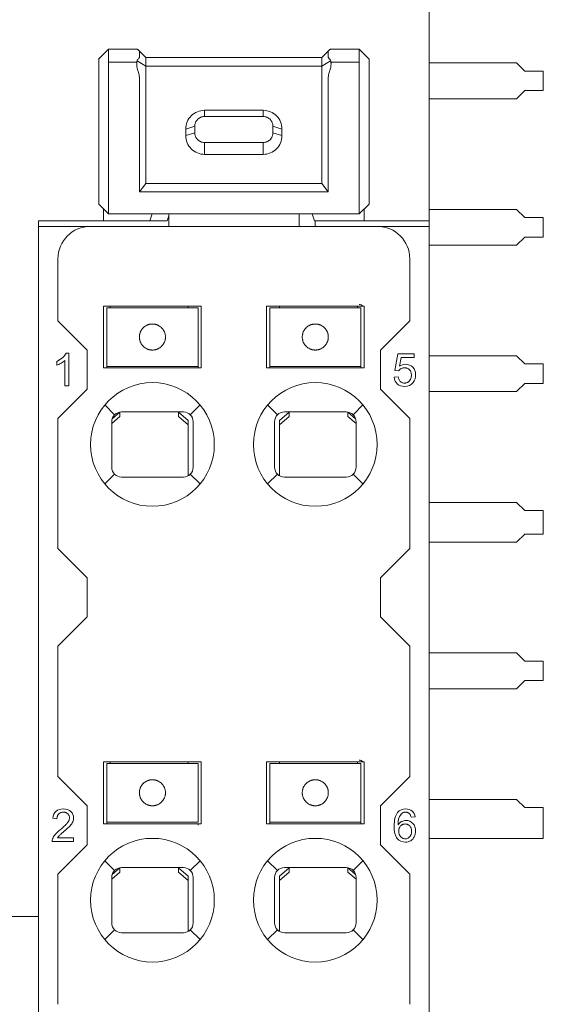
# Model space of a CAD drawing. Header units: millimetres. Extents: x 35 to 385, y -587 to 211.
# Tile 123 of 133: x 183 to 199, y -55 to -25. Entities that reach past the tile are written whole.
import ezdxf

# ---------------------------------------------------------------- set-up
doc = ezdxf.new("R2010")
doc.units = ezdxf.units.MM
doc.layers.add('1', color=7, linetype='Continuous', true_color=0xffffff)

msp = doc.modelspace()

# ---------------------------------------------------------------- linework, layer by layer
at = {"layer": '1', "color": 155, "linetype": 'Continuous', "lineweight": 18}
for p, q in [((195.668, -31.344), (195.668, 0.279)), ((185.819, -26.073), (185.518, -26.374)), ((186.701, -26.073), (185.819, -26.073)), ((185.819, -26.073), (185.819, -26.089)), ((185.819, -26.089), (185.819, -26.373)), ((186.969, -26.326), (186.742, -26.099)), ((186.769, -26.31), (186.769, -26.152)), ((192.596, -26.099), (192.369, -26.326)), ((192.569, -26.152), (192.569, -26.31)), ((193.519, -26.073), (192.636, -26.073)), ((193.819, -26.374), (193.519, -26.073)), ((193.519, -26.089), (193.519, -26.073)), ((193.519, -26.373), (193.519, -26.089)), ((185.519, -26.373), (185.519, -26.657)), ((185.819, -26.605), (185.819, -26.373)), ((185.819, -26.657), (185.819, -26.605)), ((192.369, -26.326), (186.969, -26.326)), ((186.969, -26.499), (186.969, -26.341)), ((192.369, -26.341), (192.369, -26.499)), ((193.519, -26.373), (193.519, -26.605)), ((193.519, -26.605), (193.519, -26.657)), ((193.819, -26.373), (193.819, -26.657)), ((198.347, -26.491), (195.668, -26.491)), ((198.597, -26.741), (198.347, -26.491)), ((185.519, -26.657), (185.519, -30.828)), ((185.819, -26.752), (185.819, -26.657)), ((185.819, -26.752), (185.819, -30.923)), ((186.969, -30.196), (186.969, -26.879)), ((192.369, -26.879), (192.369, -30.196)), ((193.519, -26.657), (193.519, -26.752)), ((193.519, -30.923), (193.519, -26.752)), ((193.819, -26.657), (193.819, -30.828)), ((198.597, -26.741), (199.168, -26.741)), ((199.168, -27.341), (199.168, -26.741)), ((186.769, -30.449), (186.769, -26.942)), ((192.569, -26.942), (192.569, -30.449)), ((198.347, -27.591), (198.597, -27.341)), ((199.168, -27.341), (198.597, -27.341)), ((195.668, -27.591), (198.347, -27.591)), ((188.769, -28.137), (188.769, -27.947)), ((190.569, -27.947), (188.769, -27.947)), ((190.569, -27.947), (190.569, -28.137)), ((188.769, -28.137), (190.569, -28.137)), ((188.191, -28.525), (188.469, -28.437)), ((188.191, -28.525), (188.191, -28.725)), ((188.469, -28.637), (188.191, -28.725)), ((188.469, -28.437), (188.469, -28.637)), ((190.869, -28.637), (190.869, -28.437)), ((190.869, -28.437), (191.146, -28.525)), ((191.146, -28.725), (190.869, -28.637)), ((191.146, -28.725), (191.146, -28.525)), ((190.569, -28.937), (188.769, -28.937)), ((188.769, -29.302), (188.769, -28.937)), ((190.569, -28.937), (190.569, -29.302)), ((188.769, -29.302), (190.569, -29.302)), ((186.769, -30.449), (186.969, -30.196)), ((192.369, -30.196), (186.969, -30.196)), ((192.569, -30.449), (192.369, -30.196)), ((192.569, -30.449), (186.769, -30.449)), ((185.519, -30.828), (185.819, -31.128)), ((193.519, -31.128), (193.819, -30.828)), ((185.668, -31.344), (185.668, -30.978)), ((185.819, -31.128), (185.819, -30.923)), ((185.819, -31.128), (193.519, -31.128)), ((187.091, -31.344), (187.163, -31.128)), ((187.669, -31.513), (187.669, -31.128)), ((191.669, -31.128), (191.669, -31.513)), ((192.073, -31.128), (192.145, -31.344)), ((193.519, -31.128), (193.519, -30.923)), ((193.668, -30.979), (193.668, -31.344)), ((198.347, -30.991), (195.668, -30.991)), ((198.597, -31.241), (198.347, -30.991)), ((183.668, -48.217), (183.668, -31.344)), ((183.668, -31.344), (185.668, -31.344)), ((185.668, -31.344), (187.091, -31.344)), ((187.091, -31.344), (187.618, -31.344)), ((187.618, -31.344), (187.669, -31.192)), ((192.145, -31.344), (193.668, -31.344)), ((192.168, -31.513), (192.168, -31.344)), ((195.668, -31.513), (195.668, -31.344)), ((198.597, -31.241), (199.168, -31.241)), ((199.168, -31.841), (199.168, -31.241)), ((185.267, -31.513), (183.669, -31.513)), ((183.669, -31.513), (183.669, -89.913)), ((185.267, -31.513), (194.071, -31.513)), ((195.669, -31.513), (194.071, -31.513)), ((195.669, -31.513), (195.669, -89.913)), ((198.347, -32.091), (198.597, -31.841)), ((199.168, -31.841), (198.597, -31.841)), ((195.669, -32.091), (198.347, -32.091)), ((184.268, -34.412), (184.267, -32.509)), ((195.07, -34.412), (195.071, -32.509)), ((185.669, -33.963), (188.669, -33.963)), ((185.669, -35.863), (185.669, -33.963)), ((185.769, -34.213), (185.769, -34.013)), ((188.569, -34.013), (185.769, -34.013)), ((185.869, -34.013), (185.869, -33.963)), ((188.269, -33.963), (188.269, -34.013)), ((188.569, -34.013), (188.569, -34.213)), ((188.669, -33.963), (188.669, -35.863)), ((190.669, -35.863), (190.669, -33.963)), ((190.669, -33.963), (193.669, -33.963)), ((190.769, -34.213), (190.769, -34.013)), ((193.569, -34.013), (190.769, -34.013)), ((191.069, -34.013), (191.069, -33.963)), ((193.469, -33.963), (193.469, -34.013)), ((193.569, -34.013), (193.569, -34.213)), ((193.669, -33.963), (193.669, -35.863)), ((184.268, -34.412), (185.169, -35.313)), ((185.769, -34.213), (185.769, -34.359)), ((185.769, -34.552), (185.769, -34.359)), ((188.569, -34.213), (188.569, -34.359)), ((188.569, -34.359), (188.569, -34.552)), ((190.769, -34.213), (190.769, -34.359)), ((190.769, -34.552), (190.769, -34.359)), ((193.569, -34.213), (193.569, -34.359)), ((193.569, -34.359), (193.569, -34.552)), ((194.169, -35.313), (195.07, -34.412)), ((185.769, -34.623), (185.769, -34.552)), ((185.769, -34.913), (185.769, -34.623)), ((188.569, -34.552), (188.569, -34.623)), ((188.569, -34.623), (188.569, -34.913)), ((190.769, -34.623), (190.769, -34.552)), ((190.769, -34.913), (190.769, -34.623)), ((193.569, -34.552), (193.569, -34.623)), ((193.569, -34.623), (193.569, -34.913)), ((185.769, -35.203), (185.769, -34.913)), ((188.569, -34.913), (188.569, -35.203)), ((190.769, -35.203), (190.769, -34.913)), ((193.569, -34.913), (193.569, -35.203)), ((185.169, -36.512), (185.169, -35.313)), ((185.769, -35.273), (185.769, -35.203)), ((185.769, -35.467), (185.769, -35.273)), ((188.569, -35.203), (188.569, -35.273)), ((188.569, -35.273), (188.569, -35.467)), ((190.769, -35.273), (190.769, -35.203)), ((190.769, -35.467), (190.769, -35.273)), ((193.569, -35.203), (193.569, -35.273)), ((193.569, -35.273), (193.569, -35.467)), ((194.169, -35.313), (194.169, -36.512)), ((184.235, -35.778), (184.235, -35.66)), ((184.48, -36.413), (184.48, -35.63)), ((184.524, -35.409), (184.603, -35.409)), ((184.603, -35.409), (184.603, -36.413)), ((185.769, -35.467), (185.769, -35.613)), ((185.769, -35.813), (185.769, -35.613)), ((188.569, -35.467), (188.569, -35.613)), ((188.569, -35.613), (188.569, -35.813)), ((190.769, -35.467), (190.769, -35.613)), ((190.769, -35.813), (190.769, -35.613)), ((193.569, -35.467), (193.569, -35.613)), ((193.569, -35.613), (193.569, -35.813)), ((194.706, -35.426), (194.609, -35.939)), ((195.203, -35.426), (194.706, -35.426)), ((194.75, -35.812), (194.804, -35.543)), ((194.804, -35.543), (195.203, -35.543)), ((195.203, -35.543), (195.203, -35.426)), ((198.347, -35.491), (195.669, -35.491)), ((198.597, -35.741), (198.347, -35.491)), ((188.669, -35.863), (185.669, -35.863)), ((185.769, -35.813), (188.569, -35.813)), ((185.769, -35.863), (185.769, -35.813)), ((188.569, -35.813), (188.569, -35.863)), ((193.669, -35.863), (190.669, -35.863)), ((190.769, -35.813), (193.569, -35.813)), ((190.769, -35.813), (190.769, -35.863)), ((193.569, -35.813), (193.569, -35.863)), ((194.609, -35.939), (194.724, -35.954)), ((198.597, -35.741), (199.168, -35.741)), ((199.168, -36.341), (199.168, -35.741)), ((194.716, -36.139), (194.587, -36.15)), ((185.169, -36.512), (184.266, -37.414)), ((184.603, -36.413), (184.48, -36.413)), ((195.072, -37.414), (194.169, -36.512)), ((195.669, -36.591), (198.347, -36.591)), ((198.347, -36.591), (198.597, -36.341)), ((199.168, -36.341), (198.597, -36.341)), ((184.268, -41.412), (184.266, -37.414)), ((186.169, -37.356), (185.919, -37.569)), ((185.931, -37.426), (186.169, -37.224)), ((186.169, -37.271), (186.169, -37.224)), ((186.169, -37.356), (186.169, -37.271)), ((186.219, -37.213), (188.119, -37.213)), ((187.969, -37.224), (188.269, -37.48)), ((187.969, -37.224), (187.969, -37.271)), ((187.969, -37.271), (187.969, -37.356)), ((188.269, -37.611), (187.969, -37.356)), ((188.269, -37.48), (188.269, -37.611)), ((191.069, -37.48), (191.369, -37.224)), ((191.369, -37.356), (191.069, -37.611)), ((191.069, -37.611), (191.069, -37.48)), ((191.219, -37.213), (193.119, -37.213)), ((191.369, -37.271), (191.369, -37.224)), ((191.369, -37.356), (191.369, -37.271)), ((193.169, -37.224), (193.406, -37.426)), ((193.169, -37.224), (193.169, -37.271)), ((193.169, -37.271), (193.169, -37.356)), ((193.419, -37.569), (193.169, -37.356)), ((195.072, -37.414), (195.07, -41.412)), ((185.919, -38.913), (185.919, -37.513)), ((188.269, -37.611), (188.269, -39.172)), ((188.419, -37.513), (188.419, -38.913)), ((190.919, -38.913), (190.919, -37.513)), ((191.069, -39.172), (191.069, -37.611)), ((193.419, -37.513), (193.419, -38.913)), ((188.119, -39.213), (186.219, -39.213)), ((193.119, -39.213), (191.219, -39.213)), ((198.347, -39.991), (195.669, -39.991)), ((198.597, -40.241), (198.347, -39.991)), ((198.597, -40.241), (199.168, -40.241)), ((199.168, -40.966), (199.168, -40.241)), ((198.347, -41.216), (198.597, -40.966)), ((199.168, -40.966), (198.597, -40.966)), ((184.268, -41.412), (185.169, -42.313)), ((194.169, -42.313), (195.07, -41.412)), ((195.669, -41.216), (198.347, -41.216)), ((185.169, -43.512), (185.169, -42.313)), ((194.169, -42.313), (194.169, -43.512)), ((185.169, -43.512), (184.266, -44.414)), ((195.072, -44.414), (194.169, -43.512)), ((184.268, -48.412), (184.266, -44.414)), ((195.072, -44.414), (195.07, -48.412)), ((198.347, -44.616), (195.669, -44.616)), ((198.597, -44.866), (198.347, -44.616)), ((198.597, -44.866), (199.168, -44.866)), ((199.168, -45.466), (199.168, -44.866)), ((198.347, -45.716), (198.597, -45.466)), ((199.168, -45.466), (198.597, -45.466)), ((195.669, -45.716), (198.347, -45.716)), ((185.669, -47.963), (188.669, -47.963)), ((185.669, -49.863), (185.669, -47.963)), ((185.769, -48.213), (185.769, -48.013)), ((188.569, -48.013), (185.769, -48.013)), ((185.869, -48.013), (185.869, -47.963)), ((188.269, -47.963), (188.269, -48.013)), ((188.569, -48.013), (188.569, -48.213)), ((188.669, -47.963), (188.669, -49.863)), ((190.669, -49.863), (190.669, -47.963)), ((190.669, -47.963), (193.669, -47.963)), ((190.769, -48.213), (190.769, -48.013)), ((193.569, -48.013), (190.769, -48.013)), ((191.069, -48.013), (191.069, -47.963)), ((193.469, -47.963), (193.469, -48.013)), ((193.569, -48.013), (193.569, -48.213)), ((193.669, -47.963), (193.669, -49.863)), ((183.668, -51.717), (183.668, -48.217)), ((185.769, -48.213), (185.769, -48.359)), ((185.769, -48.552), (185.769, -48.359)), ((188.569, -48.213), (188.569, -48.359)), ((188.569, -48.359), (188.569, -48.552)), ((190.769, -48.213), (190.769, -48.359)), ((190.769, -48.552), (190.769, -48.359)), ((193.569, -48.213), (193.569, -48.359)), ((193.569, -48.359), (193.569, -48.552)), ((184.268, -48.412), (185.169, -49.313)), ((185.769, -48.623), (185.769, -48.552)), ((185.769, -48.913), (185.769, -48.623)), ((188.569, -48.552), (188.569, -48.623)), ((188.569, -48.623), (188.569, -48.913)), ((190.769, -48.623), (190.769, -48.552)), ((190.769, -48.913), (190.769, -48.623)), ((193.569, -48.552), (193.569, -48.623)), ((193.569, -48.623), (193.569, -48.913)), ((194.169, -49.313), (195.07, -48.412)), ((185.769, -49.203), (185.769, -48.913)), ((188.569, -48.913), (188.569, -49.203)), ((190.769, -49.203), (190.769, -48.913)), ((193.569, -48.913), (193.569, -49.203)), ((185.769, -49.273), (185.769, -49.203)), ((185.769, -49.467), (185.769, -49.273)), ((188.569, -49.203), (188.569, -49.273)), ((188.569, -49.273), (188.569, -49.467)), ((190.769, -49.273), (190.769, -49.203)), ((190.769, -49.467), (190.769, -49.273)), ((193.569, -49.203), (193.569, -49.273)), ((193.569, -49.273), (193.569, -49.467)), ((198.347, -49.116), (195.669, -49.116)), ((198.597, -49.366), (198.347, -49.116)), ((185.169, -50.512), (185.169, -49.313)), ((185.769, -49.467), (185.769, -49.613)), ((188.569, -49.467), (188.569, -49.613)), ((190.769, -49.467), (190.769, -49.613)), ((193.569, -49.467), (193.569, -49.613)), ((194.169, -49.313), (194.169, -50.512)), ((198.597, -49.366), (199.168, -49.366)), ((199.168, -50.316), (199.168, -49.366)), ((184.112, -49.697), (184.238, -49.71)), ((188.669, -49.863), (185.669, -49.863)), ((185.769, -49.813), (185.769, -49.613)), ((185.769, -49.863), (185.769, -49.813)), ((185.769, -49.813), (188.569, -49.813)), ((188.569, -49.613), (188.569, -49.813)), ((188.569, -49.863), (188.569, -49.913)), ((193.669, -49.863), (190.669, -49.863)), ((190.769, -49.813), (190.769, -49.613)), ((190.769, -49.813), (193.569, -49.813)), ((190.769, -49.813), (190.769, -49.863)), ((193.569, -49.613), (193.569, -49.813)), ((193.569, -49.813), (193.569, -49.863)), ((195.109, -49.667), (195.231, -49.657)), ((184.089, -50.412), (184.75, -50.412)), ((184.75, -50.294), (184.259, -50.294)), ((185.169, -50.512), (184.266, -51.414)), ((184.75, -50.412), (184.75, -50.294)), ((195.072, -51.414), (194.169, -50.512)), ((199.168, -50.316), (195.669, -50.316)), ((184.268, -55.412), (184.266, -51.414)), ((186.169, -51.356), (185.919, -51.569)), ((185.931, -51.426), (186.169, -51.224)), ((186.169, -51.271), (186.169, -51.224)), ((186.169, -51.356), (186.169, -51.271)), ((186.219, -51.213), (188.119, -51.213)), ((187.969, -51.224), (188.269, -51.48)), ((187.969, -51.224), (187.969, -51.271)), ((187.969, -51.271), (187.969, -51.356)), ((188.269, -51.611), (187.969, -51.356)), ((191.069, -51.48), (191.369, -51.224)), ((191.369, -51.356), (191.069, -51.611)), ((191.219, -51.213), (193.119, -51.213)), ((191.369, -51.271), (191.369, -51.224)), ((191.369, -51.356), (191.369, -51.271)), ((193.169, -51.224), (193.406, -51.426)), ((193.169, -51.224), (193.169, -51.271)), ((193.169, -51.271), (193.169, -51.356)), ((193.419, -51.569), (193.169, -51.356)), ((195.072, -51.414), (195.07, -55.412)), ((183.668, -51.717), (183.668, -52.717)), ((185.919, -52.913), (185.919, -51.513)), ((188.269, -51.48), (188.269, -51.611)), ((188.269, -51.611), (188.269, -53.172)), ((188.419, -51.513), (188.419, -52.913)), ((190.919, -52.913), (190.919, -51.513)), ((191.069, -51.611), (191.069, -51.48)), ((191.069, -53.172), (191.069, -51.611)), ((193.419, -51.513), (193.419, -52.913)), ((183.668, -52.717), (163.168, -52.717)), ((183.668, -52.717), (183.668, -90.012)), ((188.119, -53.213), (186.219, -53.213)), ((193.119, -53.213), (191.219, -53.213))]:
    msp.add_line(p, q, dxfattribs=at)
at = {"layer": '1', "color": 155, "linetype": 'Continuous', "lineweight": 13}
for p, q in [((186.689, -26.467), (185.819, -26.467)), ((186.969, -26.594), (186.699, -26.423)), ((192.369, -26.594), (186.969, -26.594)), ((192.369, -26.594), (192.638, -26.423)), ((193.519, -26.467), (192.648, -26.467)), ((185.769, -34.013), (187.169, -34.013)), ((187.169, -34.013), (188.569, -34.013)), ((190.769, -34.013), (192.169, -34.013)), ((192.169, -34.013), (193.569, -34.013)), ((188.569, -35.813), (185.769, -35.813)), ((193.569, -35.813), (190.769, -35.813)), ((185.706, -37), (186.007, -37.3)), ((188.331, -37.3), (188.631, -37)), ((190.706, -37), (191.007, -37.3)), ((193.331, -37.3), (193.631, -37)), ((186.007, -39.125), (185.706, -39.425)), ((188.631, -39.425), (188.331, -39.125)), ((191.007, -39.125), (190.706, -39.425)), ((193.631, -39.425), (193.331, -39.125)), ((185.769, -48.013), (187.169, -48.013)), ((187.169, -48.013), (188.569, -48.013)), ((190.769, -48.013), (192.169, -48.013)), ((192.169, -48.013), (193.569, -48.013)), ((188.569, -49.813), (185.769, -49.813)), ((193.569, -49.813), (190.769, -49.813)), ((185.706, -51), (186.007, -51.3)), ((188.331, -51.3), (188.631, -51)), ((190.706, -51), (191.007, -51.3)), ((193.331, -51.3), (193.631, -51)), ((186.007, -53.125), (185.706, -53.425)), ((188.631, -53.425), (188.331, -53.125)), ((191.007, -53.125), (190.706, -53.425)), ((193.631, -53.425), (193.331, -53.125))]:
    msp.add_line(p, q, dxfattribs=at)
at = {"layer": '1', "color": 155, "linetype": 'Continuous', "lineweight": 18}
for centre, radius, start, end in [((185.267, -32.513), 1, 90, 179.8191), ((194.071, -32.513), 1, 0.181, 90), ((193.519, -34.063), 0.15, 41.8108, 90), ((187.169, -38.213), 1.9, 90, 270), ((187.169, -38.213), 1.9, 270, 90), ((192.169, -38.213), 1.9, 90, 270), ((192.169, -38.213), 1.9, 270, 90), ((186.219, -37.513), 0.3, 90, 180), ((188.119, -37.513), 0.3, 0, 90), ((191.219, -37.513), 0.3, 90, 180), ((193.119, -37.513), 0.3, 0, 90), ((186.219, -38.913), 0.3, 180, 270), ((188.119, -38.913), 0.3, 270, 0), ((191.219, -38.913), 0.3, 180, 270), ((193.119, -38.913), 0.3, 270, 0), ((193.519, -48.063), 0.15, 41.8108, 90), ((187.169, -52.213), 1.9, 90, 270), ((187.169, -52.213), 1.9, 270, 90), ((192.169, -52.213), 1.9, 90, 270), ((192.169, -52.213), 1.9, 270, 90), ((186.219, -51.513), 0.3, 90, 180), ((188.119, -51.513), 0.3, 0, 90), ((191.219, -51.513), 0.3, 90, 180), ((193.119, -51.513), 0.3, 0, 90), ((186.219, -52.913), 0.3, 180, 270), ((188.119, -52.913), 0.3, 270, 0), ((191.219, -52.913), 0.3, 180, 270), ((193.119, -52.913), 0.3, 270, 0)]:
    msp.add_arc(centre, radius, start, end, dxfattribs=at)
for centre, major_axis, ratio, start_param, end_param in [((186.969, -26.627), (0, 0.3), 0.000625, 5.963099, 6.282467), ((186.969, -26.784), (0, 0.3), 0.001249, 0.322054, 1.395954), ((192.368, -26.627), (0, -0.3), 0.000625, 3.142303, 3.461679), ((192.368, -26.784), (0, -0.3), 0.001249, 1.745639, 2.819538), ((186.969, -26.784), (0, 0.3), 0.001249, 1.395954, 1.890882), ((192.368, -26.784), (0, -0.3), 0.001249, 1.250711, 1.745639), ((187.169, -34.913), (0.283, 0.283), 1, 1.232501, 1.544924), ((187.169, -34.913), (-0.315, 0.246), 1, 4.615494, 4.927917), ((192.169, -34.913), (0.283, 0.283), 1, 1.232501, 1.544924), ((192.169, -34.913), (-0.315, 0.246), 1, 4.615494, 4.927917), ((187.169, -34.913), (0.234, 0.325), 1, 3.005655, 3.318077), ((187.169, -34.913), (0.346, 0.202), 1, 4.631465, 4.943887), ((192.169, -34.913), (-0.325, 0.233), 1, 1.433103, 1.745525), ((192.169, -34.913), (0.346, 0.202), 1, 4.631465, 4.943887), ((187.169, -48.913), (0.328, 0.228), 1, 1.409925, 1.722347), ((187.169, -48.913), (-0.328, 0.229), 1, 4.561922, 4.874345), ((192.169, -48.913), (0.328, 0.228), 1, 1.409925, 1.722347), ((192.169, -48.913), (-0.328, 0.229), 1, 4.561922, 4.874345), ((187.169, -48.913), (-0.321, 0.239), 1, 1.450742, 1.763164), ((187.169, -48.913), (0.317, 0.244), 1, 4.503136, 4.815558), ((192.169, -48.913), (-0.321, 0.239), 1, 1.450742, 1.763164), ((192.169, -48.913), (0.317, 0.244), 1, 4.503136, 4.815558)]:
    msp.add_ellipse(centre, major_axis=major_axis, ratio=ratio, start_param=start_param, end_param=end_param, dxfattribs=at)
for points, knots in [([(186.73, -26.089), (186.723, -26.083), (186.717, -26.078), (186.708, -26.075), (186.706, -26.074), (186.703, -26.073), (186.702, -26.073), (186.701, -26.073)], [0, 0, 0, 0, 0.599568, 0.599568, 0.899352, 0.899352, 1, 1, 1, 1]), ([(186.769, -26.152), (186.769, -26.141), (186.765, -26.13), (186.755, -26.114), (186.751, -26.109), (186.741, -26.099), (186.736, -26.094), (186.73, -26.089)], [0, 0, 0, 0, 0.5, 0.5, 0.75, 0.75, 1, 1, 1, 1]), ([(186.73, -26.373), (186.742, -26.362), (186.752, -26.352), (186.765, -26.331), (186.769, -26.32), (186.769, -26.31)], [0, 0, 0, 0, 0.5, 0.5, 1, 1, 1, 1]), ([(192.607, -26.089), (192.595, -26.099), (192.586, -26.109), (192.572, -26.13), (192.569, -26.141), (192.569, -26.152)], [0, 0, 0, 0, 0.5, 0.5, 1, 1, 1, 1]), ([(192.569, -26.31), (192.569, -26.32), (192.572, -26.331), (192.582, -26.347), (192.586, -26.352), (192.596, -26.362), (192.601, -26.367), (192.607, -26.373)], [0, 0, 0, 0, 0.5, 0.5, 0.75, 0.75, 1, 1, 1, 1]), ([(192.636, -26.073), (192.635, -26.073), (192.635, -26.073), (192.632, -26.074), (192.629, -26.075), (192.621, -26.078), (192.614, -26.083), (192.607, -26.089)], [0, 0, 0, 0, 0.101258, 0.101258, 0.400839, 0.400839, 1, 1, 1, 1]), ([(192.636, -26.657), (192.64, -26.642), (192.643, -26.626), (192.647, -26.595), (192.649, -26.58), (192.651, -26.549), (192.652, -26.535), (192.652, -26.514), (192.652, -26.507), (192.651, -26.493), (192.65, -26.487), (192.649, -26.467), (192.647, -26.455), (192.643, -26.439), (192.642, -26.434), (192.639, -26.423), (192.637, -26.419), (192.631, -26.405), (192.627, -26.397), (192.618, -26.383), (192.613, -26.377), (192.607, -26.373)], [0, 0, 0, 0, 0.125, 0.125, 0.25, 0.25, 0.375, 0.375, 0.4375, 0.4375, 0.5, 0.5, 0.625, 0.625, 0.6875, 0.6875, 0.75, 0.75, 0.875, 0.875, 1, 1, 1, 1]), ([(186.701, -26.657), (186.705, -26.674), (186.709, -26.69), (186.719, -26.722), (186.724, -26.737), (186.73, -26.752)], [0, 0, 0, 0, 0.5, 0.5, 1, 1, 1, 1]), ([(186.769, -26.942), (186.769, -26.909), (186.765, -26.877), (186.755, -26.83), (186.751, -26.814), (186.741, -26.783), (186.736, -26.767), (186.73, -26.752)], [0, 0, 0, 0, 0.5, 0.5, 0.75, 0.75, 1, 1, 1, 1]), ([(192.607, -26.752), (192.595, -26.783), (192.586, -26.814), (192.572, -26.877), (192.569, -26.909), (192.569, -26.942)], [0, 0, 0, 0, 0.5, 0.5, 1, 1, 1, 1]), ([(192.607, -26.752), (192.613, -26.737), (192.619, -26.722), (192.628, -26.69), (192.632, -26.674), (192.636, -26.657)], [0, 0, 0, 0, 0.5, 0.5, 1, 1, 1, 1]), ([(188.769, -28.137), (188.747, -28.137), (188.726, -28.14), (188.695, -28.146), (188.684, -28.149), (188.664, -28.156), (188.645, -28.164), (188.626, -28.173), (188.609, -28.183), (188.6, -28.189), (188.576, -28.207), (188.561, -28.22), (188.541, -28.242), (188.535, -28.249), (188.523, -28.264), (188.513, -28.28), (188.504, -28.297), (188.495, -28.313), (188.492, -28.322), (188.482, -28.348), (188.472, -28.383), (188.469, -28.419), (188.469, -28.437)], [0, 0, 0, 0, 0.125, 0.125, 0.1875, 0.1875, 0.25, 0.3125, 0.3125, 0.375, 0.375, 0.5, 0.5, 0.5625, 0.5625, 0.625, 0.6875, 0.6875, 0.75, 0.75, 0.875, 1, 1, 1, 1]), ([(190.569, -28.137), (190.59, -28.137), (190.612, -28.14), (190.643, -28.146), (190.653, -28.149), (190.673, -28.156), (190.693, -28.164), (190.711, -28.173), (190.729, -28.183), (190.737, -28.189), (190.762, -28.207), (190.777, -28.22), (190.796, -28.242), (190.803, -28.249), (190.814, -28.264), (190.825, -28.28), (190.834, -28.297), (190.842, -28.313), (190.846, -28.322), (190.856, -28.348), (190.865, -28.383), (190.869, -28.419), (190.869, -28.437)], [0, 0, 0, 0, 0.125, 0.125, 0.1875, 0.1875, 0.25, 0.3125, 0.3125, 0.375, 0.375, 0.5, 0.5, 0.5625, 0.5625, 0.625, 0.6875, 0.6875, 0.75, 0.75, 0.875, 1, 1, 1, 1]), ([(188.769, -28.937), (188.747, -28.937), (188.726, -28.935), (188.695, -28.928), (188.684, -28.925), (188.664, -28.919), (188.645, -28.911), (188.626, -28.901), (188.609, -28.891), (188.6, -28.885), (188.576, -28.868), (188.561, -28.854), (188.541, -28.833), (188.535, -28.825), (188.523, -28.81), (188.513, -28.794), (188.504, -28.778), (188.495, -28.761), (188.492, -28.753), (188.482, -28.727), (188.477, -28.709), (188.47, -28.673), (188.469, -28.655), (188.469, -28.637)], [0, 0, 0, 0, 0.125, 0.125, 0.1875, 0.1875, 0.25, 0.3125, 0.3125, 0.375, 0.375, 0.5, 0.5, 0.5625, 0.5625, 0.625, 0.6875, 0.6875, 0.75, 0.75, 0.875, 0.875, 1, 1, 1, 1]), ([(190.569, -28.937), (190.59, -28.937), (190.612, -28.935), (190.643, -28.928), (190.653, -28.925), (190.673, -28.919), (190.693, -28.911), (190.711, -28.901), (190.729, -28.891), (190.737, -28.885), (190.762, -28.868), (190.777, -28.854), (190.796, -28.833), (190.803, -28.825), (190.814, -28.81), (190.825, -28.794), (190.834, -28.778), (190.842, -28.761), (190.846, -28.753), (190.856, -28.727), (190.861, -28.709), (190.867, -28.673), (190.869, -28.655), (190.869, -28.637)], [0, 0, 0, 0, 0.125, 0.125, 0.1875, 0.1875, 0.25, 0.3125, 0.3125, 0.375, 0.375, 0.5, 0.5, 0.5625, 0.5625, 0.625, 0.6875, 0.6875, 0.75, 0.75, 0.875, 0.875, 1, 1, 1, 1]), ([(186.769, -34.913), (186.769, -34.895), (186.77, -34.878), (186.773, -34.853), (186.775, -34.844), (186.778, -34.828), (186.78, -34.82), (186.786, -34.796), (186.791, -34.781), (186.799, -34.759), (186.802, -34.752), (186.808, -34.739), (186.812, -34.732), (186.822, -34.713), (186.828, -34.702), (186.839, -34.686), (186.843, -34.681), (186.85, -34.671), (186.853, -34.666), (186.864, -34.653), (186.871, -34.646), (186.883, -34.632), (186.889, -34.627), (186.893, -34.623)], [0, 0, 0, 0, 0.125, 0.125, 0.1875, 0.1875, 0.25, 0.25, 0.375, 0.375, 0.4375, 0.4375, 0.5, 0.5, 0.625, 0.625, 0.6875, 0.6875, 0.75, 0.75, 0.875, 0.875, 1, 1, 1, 1]), ([(187.444, -34.623), (187.449, -34.627), (187.454, -34.632), (187.467, -34.646), (187.473, -34.653), (187.484, -34.666), (187.488, -34.671), (187.495, -34.681), (187.498, -34.686), (187.509, -34.702), (187.516, -34.713), (187.526, -34.732), (187.529, -34.739), (187.535, -34.752), (187.538, -34.759), (187.547, -34.78), (187.552, -34.795), (187.558, -34.819), (187.56, -34.828), (187.563, -34.844), (187.566, -34.861), (187.567, -34.878), (187.568, -34.895), (187.569, -34.904), (187.569, -34.913)], [0, 0, 0, 0, 0.125, 0.125, 0.25, 0.25, 0.3125, 0.3125, 0.375, 0.375, 0.5, 0.5, 0.5625, 0.5625, 0.625, 0.625, 0.75, 0.75, 0.8125, 0.8125, 0.875, 0.9375, 0.9375, 1, 1, 1, 1]), ([(191.769, -34.913), (191.769, -34.895), (191.77, -34.878), (191.773, -34.853), (191.775, -34.844), (191.778, -34.828), (191.78, -34.82), (191.786, -34.796), (191.791, -34.781), (191.799, -34.759), (191.802, -34.752), (191.808, -34.739), (191.812, -34.732), (191.822, -34.713), (191.828, -34.702), (191.839, -34.686), (191.843, -34.681), (191.85, -34.671), (191.853, -34.666), (191.864, -34.653), (191.871, -34.646), (191.883, -34.632), (191.889, -34.627), (191.893, -34.623)], [0, 0, 0, 0, 0.125, 0.125, 0.1875, 0.1875, 0.25, 0.25, 0.375, 0.375, 0.4375, 0.4375, 0.5, 0.5, 0.625, 0.625, 0.6875, 0.6875, 0.75, 0.75, 0.875, 0.875, 1, 1, 1, 1]), ([(192.444, -34.623), (192.449, -34.627), (192.454, -34.632), (192.467, -34.646), (192.473, -34.653), (192.484, -34.666), (192.488, -34.671), (192.495, -34.681), (192.498, -34.686), (192.509, -34.702), (192.516, -34.713), (192.526, -34.732), (192.529, -34.739), (192.535, -34.752), (192.538, -34.759), (192.547, -34.78), (192.552, -34.795), (192.558, -34.819), (192.56, -34.828), (192.563, -34.844), (192.566, -34.861), (192.567, -34.878), (192.568, -34.895), (192.569, -34.904), (192.569, -34.913)], [0, 0, 0, 0, 0.125, 0.125, 0.25, 0.25, 0.3125, 0.3125, 0.375, 0.375, 0.5, 0.5, 0.5625, 0.5625, 0.625, 0.625, 0.75, 0.75, 0.8125, 0.8125, 0.875, 0.9375, 0.9375, 1, 1, 1, 1]), ([(186.893, -35.203), (186.889, -35.198), (186.883, -35.193), (186.871, -35.18), (186.864, -35.172), (186.853, -35.159), (186.85, -35.154), (186.843, -35.145), (186.839, -35.139), (186.829, -35.124), (186.822, -35.112), (186.812, -35.093), (186.808, -35.087), (186.802, -35.073), (186.799, -35.066), (186.791, -35.045), (186.786, -35.03), (186.78, -35.006), (186.778, -34.998), (186.775, -34.981), (186.772, -34.965), (186.77, -34.947), (186.769, -34.93), (186.769, -34.921), (186.769, -34.913)], [0, 0, 0, 0, 0.125, 0.125, 0.25, 0.25, 0.3125, 0.3125, 0.375, 0.375, 0.5, 0.5, 0.5625, 0.5625, 0.625, 0.625, 0.75, 0.75, 0.8125, 0.8125, 0.875, 0.9375, 0.9375, 1, 1, 1, 1]), ([(187.569, -34.913), (187.569, -34.93), (187.568, -34.947), (187.564, -34.973), (187.563, -34.981), (187.56, -34.997), (187.558, -35.006), (187.552, -35.029), (187.547, -35.044), (187.538, -35.066), (187.535, -35.073), (187.529, -35.086), (187.526, -35.093), (187.516, -35.112), (187.509, -35.123), (187.498, -35.139), (187.495, -35.144), (187.488, -35.154), (187.484, -35.159), (187.474, -35.172), (187.467, -35.179), (187.454, -35.193), (187.449, -35.198), (187.444, -35.203)], [0, 0, 0, 0, 0.125, 0.125, 0.1875, 0.1875, 0.25, 0.25, 0.375, 0.375, 0.4375, 0.4375, 0.5, 0.5, 0.625, 0.625, 0.6875, 0.6875, 0.75, 0.75, 0.875, 0.875, 1, 1, 1, 1]), ([(191.893, -35.203), (191.889, -35.198), (191.883, -35.193), (191.871, -35.18), (191.864, -35.172), (191.853, -35.159), (191.85, -35.154), (191.843, -35.145), (191.839, -35.139), (191.829, -35.124), (191.822, -35.112), (191.812, -35.093), (191.808, -35.087), (191.802, -35.073), (191.799, -35.066), (191.791, -35.045), (191.786, -35.03), (191.78, -35.006), (191.778, -34.998), (191.775, -34.981), (191.772, -34.965), (191.77, -34.947), (191.769, -34.93), (191.769, -34.921), (191.769, -34.913)], [0, 0, 0, 0, 0.125, 0.125, 0.25, 0.25, 0.3125, 0.3125, 0.375, 0.375, 0.5, 0.5, 0.5625, 0.5625, 0.625, 0.625, 0.75, 0.75, 0.8125, 0.8125, 0.875, 0.9375, 0.9375, 1, 1, 1, 1]), ([(192.569, -34.913), (192.569, -34.93), (192.568, -34.947), (192.564, -34.973), (192.563, -34.981), (192.56, -34.997), (192.558, -35.006), (192.552, -35.029), (192.547, -35.044), (192.538, -35.066), (192.535, -35.073), (192.529, -35.086), (192.526, -35.093), (192.516, -35.112), (192.509, -35.123), (192.498, -35.139), (192.495, -35.144), (192.488, -35.154), (192.484, -35.159), (192.474, -35.172), (192.467, -35.179), (192.454, -35.193), (192.449, -35.198), (192.444, -35.203)], [0, 0, 0, 0, 0.125, 0.125, 0.1875, 0.1875, 0.25, 0.25, 0.375, 0.375, 0.4375, 0.4375, 0.5, 0.5, 0.625, 0.625, 0.6875, 0.6875, 0.75, 0.75, 0.875, 0.875, 1, 1, 1, 1]), ([(194.906, -35.858), (194.921, -35.858), (194.935, -35.859), (194.956, -35.862), (194.963, -35.863), (194.977, -35.867), (194.983, -35.869), (195.003, -35.877), (195.022, -35.887), (195.039, -35.899), (195.05, -35.908), (195.055, -35.913), (195.06, -35.918)], [0, 0, 0, 0, 0.25, 0.25, 0.375, 0.375, 0.5, 0.5, 0.75, 0.875, 0.875, 1, 1, 1, 1]), ([(195.06, -35.918), (195.071, -35.929), (195.08, -35.941), (195.096, -35.967), (195.102, -35.981), (195.111, -36.009), (195.115, -36.024), (195.119, -36.054), (195.12, -36.069), (195.12, -36.084)], [0, 0, 0, 0, 0.25, 0.25, 0.5, 0.5, 0.75, 0.75, 1, 1, 1, 1]), ([(194.908, -36.328), (194.897, -36.328), (194.885, -36.327), (194.863, -36.324), (194.852, -36.321), (194.83, -36.313), (194.82, -36.308), (194.8, -36.296), (194.791, -36.289), (194.782, -36.281)], [0, 0, 0, 0, 0.25, 0.25, 0.5, 0.5, 0.75, 0.75, 1, 1, 1, 1]), ([(195.059, -36.261), (195.049, -36.272), (195.039, -36.281), (195.022, -36.294), (195.016, -36.298), (195.004, -36.305), (194.997, -36.308), (194.978, -36.317), (194.965, -36.321), (194.944, -36.325), (194.937, -36.327), (194.923, -36.328), (194.916, -36.328), (194.908, -36.328)], [0, 0, 0, 0, 0.25, 0.25, 0.375, 0.375, 0.5, 0.5, 0.75, 0.75, 0.875, 0.875, 1, 1, 1, 1]), ([(195.12, -36.084), (195.12, -36.1), (195.119, -36.116), (195.115, -36.148), (195.111, -36.163), (195.101, -36.194), (195.095, -36.209), (195.083, -36.229), (195.079, -36.236), (195.069, -36.249), (195.064, -36.256), (195.059, -36.261)], [0, 0, 0, 0, 0.25, 0.25, 0.5, 0.5, 0.75, 0.75, 0.875, 0.875, 1, 1, 1, 1]), ([(186.769, -48.913), (186.769, -48.895), (186.77, -48.878), (186.773, -48.853), (186.775, -48.844), (186.778, -48.828), (186.78, -48.82), (186.786, -48.796), (186.791, -48.781), (186.799, -48.759), (186.802, -48.752), (186.808, -48.739), (186.812, -48.732), (186.822, -48.713), (186.828, -48.702), (186.839, -48.686), (186.843, -48.681), (186.85, -48.671), (186.853, -48.666), (186.864, -48.653), (186.871, -48.646), (186.883, -48.632), (186.889, -48.627), (186.893, -48.623)], [0, 0, 0, 0, 0.125, 0.125, 0.1875, 0.1875, 0.25, 0.25, 0.375, 0.375, 0.4375, 0.4375, 0.5, 0.5, 0.625, 0.625, 0.6875, 0.6875, 0.75, 0.75, 0.875, 0.875, 1, 1, 1, 1]), ([(187.444, -48.623), (187.449, -48.627), (187.454, -48.632), (187.467, -48.646), (187.473, -48.653), (187.484, -48.666), (187.488, -48.671), (187.495, -48.681), (187.498, -48.686), (187.509, -48.702), (187.516, -48.713), (187.526, -48.732), (187.529, -48.739), (187.535, -48.752), (187.538, -48.759), (187.547, -48.78), (187.552, -48.795), (187.558, -48.819), (187.56, -48.828), (187.563, -48.844), (187.566, -48.861), (187.567, -48.878), (187.568, -48.895), (187.569, -48.904), (187.569, -48.913)], [0, 0, 0, 0, 0.125, 0.125, 0.25, 0.25, 0.3125, 0.3125, 0.375, 0.375, 0.5, 0.5, 0.5625, 0.5625, 0.625, 0.625, 0.75, 0.75, 0.8125, 0.8125, 0.875, 0.9375, 0.9375, 1, 1, 1, 1]), ([(191.769, -48.913), (191.769, -48.895), (191.77, -48.878), (191.773, -48.853), (191.775, -48.844), (191.778, -48.828), (191.78, -48.82), (191.786, -48.796), (191.791, -48.781), (191.799, -48.759), (191.802, -48.752), (191.808, -48.739), (191.812, -48.732), (191.822, -48.713), (191.828, -48.702), (191.839, -48.686), (191.843, -48.681), (191.85, -48.671), (191.853, -48.666), (191.864, -48.653), (191.871, -48.646), (191.883, -48.632), (191.889, -48.627), (191.893, -48.623)], [0, 0, 0, 0, 0.125, 0.125, 0.1875, 0.1875, 0.25, 0.25, 0.375, 0.375, 0.4375, 0.4375, 0.5, 0.5, 0.625, 0.625, 0.6875, 0.6875, 0.75, 0.75, 0.875, 0.875, 1, 1, 1, 1]), ([(192.444, -48.623), (192.449, -48.627), (192.454, -48.632), (192.467, -48.646), (192.473, -48.653), (192.484, -48.666), (192.488, -48.671), (192.495, -48.681), (192.498, -48.686), (192.509, -48.702), (192.516, -48.713), (192.526, -48.732), (192.529, -48.739), (192.535, -48.752), (192.538, -48.759), (192.547, -48.78), (192.552, -48.795), (192.558, -48.819), (192.56, -48.828), (192.563, -48.844), (192.566, -48.861), (192.567, -48.878), (192.568, -48.895), (192.569, -48.904), (192.569, -48.913)], [0, 0, 0, 0, 0.125, 0.125, 0.25, 0.25, 0.3125, 0.3125, 0.375, 0.375, 0.5, 0.5, 0.5625, 0.5625, 0.625, 0.625, 0.75, 0.75, 0.8125, 0.8125, 0.875, 0.9375, 0.9375, 1, 1, 1, 1]), ([(186.893, -49.203), (186.889, -49.198), (186.883, -49.193), (186.871, -49.18), (186.864, -49.172), (186.853, -49.159), (186.85, -49.154), (186.843, -49.145), (186.839, -49.139), (186.829, -49.124), (186.822, -49.112), (186.812, -49.093), (186.808, -49.087), (186.802, -49.073), (186.799, -49.066), (186.791, -49.045), (186.786, -49.03), (186.78, -49.006), (186.778, -48.998), (186.775, -48.981), (186.772, -48.965), (186.77, -48.947), (186.769, -48.93), (186.769, -48.921), (186.769, -48.913)], [0, 0, 0, 0, 0.125, 0.125, 0.25, 0.25, 0.3125, 0.3125, 0.375, 0.375, 0.5, 0.5, 0.5625, 0.5625, 0.625, 0.625, 0.75, 0.75, 0.8125, 0.8125, 0.875, 0.9375, 0.9375, 1, 1, 1, 1]), ([(187.569, -48.913), (187.569, -48.93), (187.568, -48.947), (187.564, -48.973), (187.563, -48.981), (187.56, -48.997), (187.558, -49.006), (187.552, -49.029), (187.547, -49.044), (187.538, -49.066), (187.535, -49.073), (187.529, -49.086), (187.526, -49.093), (187.516, -49.112), (187.509, -49.123), (187.498, -49.139), (187.495, -49.144), (187.488, -49.154), (187.484, -49.159), (187.474, -49.172), (187.467, -49.179), (187.454, -49.193), (187.449, -49.198), (187.444, -49.203)], [0, 0, 0, 0, 0.125, 0.125, 0.1875, 0.1875, 0.25, 0.25, 0.375, 0.375, 0.4375, 0.4375, 0.5, 0.5, 0.625, 0.625, 0.6875, 0.6875, 0.75, 0.75, 0.875, 0.875, 1, 1, 1, 1]), ([(191.893, -49.203), (191.889, -49.198), (191.883, -49.193), (191.871, -49.18), (191.864, -49.172), (191.853, -49.159), (191.85, -49.154), (191.843, -49.145), (191.839, -49.139), (191.829, -49.124), (191.822, -49.112), (191.812, -49.093), (191.808, -49.087), (191.802, -49.073), (191.799, -49.066), (191.791, -49.045), (191.786, -49.03), (191.78, -49.006), (191.778, -48.998), (191.775, -48.981), (191.772, -48.965), (191.77, -48.947), (191.769, -48.93), (191.769, -48.921), (191.769, -48.913)], [0, 0, 0, 0, 0.125, 0.125, 0.25, 0.25, 0.3125, 0.3125, 0.375, 0.375, 0.5, 0.5, 0.5625, 0.5625, 0.625, 0.625, 0.75, 0.75, 0.8125, 0.8125, 0.875, 0.9375, 0.9375, 1, 1, 1, 1]), ([(192.569, -48.913), (192.569, -48.93), (192.568, -48.947), (192.564, -48.973), (192.563, -48.981), (192.56, -48.997), (192.558, -49.006), (192.552, -49.029), (192.547, -49.044), (192.538, -49.066), (192.535, -49.073), (192.529, -49.086), (192.526, -49.093), (192.516, -49.112), (192.509, -49.123), (192.498, -49.139), (192.495, -49.144), (192.488, -49.154), (192.484, -49.159), (192.474, -49.172), (192.467, -49.179), (192.454, -49.193), (192.449, -49.198), (192.444, -49.203)], [0, 0, 0, 0, 0.125, 0.125, 0.1875, 0.1875, 0.25, 0.25, 0.375, 0.375, 0.4375, 0.4375, 0.5, 0.5, 0.625, 0.625, 0.6875, 0.6875, 0.75, 0.75, 0.875, 0.875, 1, 1, 1, 1]), ([(184.238, -49.71), (184.238, -49.697), (184.239, -49.683), (184.242, -49.663), (184.243, -49.657), (184.246, -49.644), (184.25, -49.631), (184.255, -49.618), (184.261, -49.606), (184.264, -49.6), (184.274, -49.583), (184.283, -49.572), (184.292, -49.563)], [0, 0, 0, 0, 0.25, 0.25, 0.375, 0.375, 0.5, 0.625, 0.625, 0.75, 0.75, 1, 1, 1, 1]), ([(184.292, -49.563), (184.301, -49.554), (184.312, -49.546), (184.333, -49.532), (184.345, -49.526), (184.37, -49.517), (184.382, -49.514), (184.408, -49.51), (184.421, -49.51), (184.434, -49.51)], [0, 0, 0, 0, 0.25, 0.25, 0.5, 0.5, 0.75, 0.75, 1, 1, 1, 1]), ([(184.434, -49.51), (184.447, -49.51), (184.459, -49.51), (184.477, -49.513), (184.483, -49.515), (184.495, -49.517), (184.507, -49.521), (184.519, -49.526), (184.53, -49.531), (184.535, -49.534), (184.551, -49.544), (184.561, -49.551), (184.57, -49.56)], [0, 0, 0, 0, 0.25, 0.25, 0.375, 0.375, 0.5, 0.625, 0.625, 0.75, 0.75, 1, 1, 1, 1]), ([(184.57, -49.56), (184.578, -49.568), (184.586, -49.577), (184.596, -49.591), (184.599, -49.595), (184.604, -49.605), (184.607, -49.611), (184.614, -49.626), (184.617, -49.637), (184.621, -49.66), (184.622, -49.671), (184.622, -49.683)], [0, 0, 0, 0, 0.25, 0.25, 0.375, 0.375, 0.5, 0.5, 0.75, 0.75, 1, 1, 1, 1]), ([(194.745, -49.665), (194.75, -49.653), (194.756, -49.641), (194.768, -49.618), (194.775, -49.607), (194.798, -49.576), (194.816, -49.557), (194.837, -49.542)], [0, 0, 0, 0, 0.25, 0.25, 0.5, 0.5, 1, 1, 1, 1]), ([(194.837, -49.542), (194.844, -49.536), (194.852, -49.531), (194.868, -49.523), (194.877, -49.519), (194.894, -49.514), (194.903, -49.512), (194.921, -49.51), (194.931, -49.509), (194.94, -49.509)], [0, 0, 0, 0, 0.25, 0.25, 0.5, 0.5, 0.75, 0.75, 1, 1, 1, 1]), ([(194.94, -49.509), (194.951, -49.509), (194.963, -49.51), (194.985, -49.514), (194.996, -49.518), (195.012, -49.524), (195.017, -49.527), (195.027, -49.533), (195.032, -49.536), (195.046, -49.546), (195.054, -49.553), (195.062, -49.562)], [0, 0, 0, 0, 0.25, 0.25, 0.5, 0.5, 0.625, 0.625, 0.75, 0.75, 1, 1, 1, 1]), ([(184.565, -49.831), (184.557, -49.841), (184.549, -49.851), (184.533, -49.87), (184.524, -49.88), (184.498, -49.907), (184.479, -49.925), (184.423, -49.977), (184.384, -50.01), (184.345, -50.042)], [0, 0, 0, 0, 0.125, 0.125, 0.25, 0.25, 0.5, 0.5, 1, 1, 1, 1]), ([(194.711, -49.896), (194.711, -49.857), (194.713, -49.818), (194.72, -49.759), (194.724, -49.74), (194.732, -49.702), (194.738, -49.683), (194.745, -49.665)], [0, 0, 0, 0, 0.5, 0.5, 0.75, 0.75, 1, 1, 1, 1]), ([(194.788, -49.932), (194.797, -49.922), (194.807, -49.914), (194.823, -49.902), (194.828, -49.899), (194.84, -49.892), (194.846, -49.889), (194.864, -49.882), (194.877, -49.878), (194.902, -49.873), (194.916, -49.872), (194.929, -49.872)], [0, 0, 0, 0, 0.25, 0.25, 0.375, 0.375, 0.5, 0.5, 0.75, 0.75, 1, 1, 1, 1]), ([(194.929, -49.872), (194.942, -49.872), (194.955, -49.873), (194.974, -49.877), (194.98, -49.878), (194.993, -49.882), (194.999, -49.884), (195.017, -49.892), (195.028, -49.898), (195.044, -49.91), (195.049, -49.914), (195.059, -49.922), (195.064, -49.927), (195.068, -49.932)], [0, 0, 0, 0, 0.25, 0.25, 0.375, 0.375, 0.5, 0.5, 0.75, 0.75, 0.875, 0.875, 1, 1, 1, 1]), ([(194.73, -50.088), (194.73, -50.074), (194.731, -50.06), (194.734, -50.039), (194.735, -50.032), (194.739, -50.018), (194.741, -50.011), (194.748, -49.991), (194.754, -49.978), (194.769, -49.953), (194.778, -49.942), (194.788, -49.932)], [0, 0, 0, 0, 0.25, 0.25, 0.375, 0.375, 0.5, 0.5, 0.75, 0.75, 1, 1, 1, 1]), ([(194.832, -50.298), (194.815, -50.288), (194.8, -50.275), (194.781, -50.252), (194.775, -50.244), (194.765, -50.227), (194.76, -50.219), (194.756, -50.21)], [0, 0, 0, 0, 0.5, 0.5, 0.75, 0.75, 1, 1, 1, 1]), ([(195.123, -50.095), (195.123, -50.11), (195.123, -50.125), (195.119, -50.156), (195.116, -50.171), (195.109, -50.193), (195.106, -50.2), (195.101, -50.214), (195.094, -50.228), (195.086, -50.241), (195.077, -50.254), (195.073, -50.26), (195.067, -50.265)], [0, 0, 0, 0, 0.25, 0.25, 0.5, 0.5, 0.625, 0.625, 0.75, 0.875, 0.875, 1, 1, 1, 1]), ([(195.068, -49.932), (195.078, -49.943), (195.087, -49.955), (195.098, -49.974), (195.101, -49.98), (195.107, -49.994), (195.109, -50.001), (195.116, -50.022), (195.119, -50.036), (195.123, -50.065), (195.123, -50.08), (195.123, -50.095)], [0, 0, 0, 0, 0.25, 0.25, 0.375, 0.375, 0.5, 0.5, 0.75, 0.75, 1, 1, 1, 1]), ([(194.934, -50.328), (194.916, -50.328), (194.898, -50.326), (194.872, -50.318), (194.864, -50.315), (194.847, -50.307), (194.84, -50.303), (194.832, -50.298)], [0, 0, 0, 0, 0.5, 0.5, 0.75, 0.75, 1, 1, 1, 1]), ([(195.067, -50.265), (195.059, -50.275), (195.05, -50.284), (195.035, -50.296), (195.03, -50.299), (195.019, -50.306), (195.013, -50.309), (194.996, -50.317), (194.984, -50.321), (194.966, -50.326), (194.959, -50.327), (194.947, -50.328), (194.94, -50.328), (194.934, -50.328)], [0, 0, 0, 0, 0.25, 0.25, 0.375, 0.375, 0.5, 0.5, 0.75, 0.75, 0.875, 0.875, 1, 1, 1, 1])]:
    msp.add_open_spline(points, degree=3, knots=knots, dxfattribs=at)
for points, degree in [([(186.73, -26.373), (186.718, -26.383), (186.699, -26.412), (186.685, -26.481), (186.685, -26.565), (186.694, -26.627), (186.701, -26.657)], 3), ([(188.769, -27.947), (188.617, -27.947), (188.317, -28.073), (188.191, -28.373), (188.191, -28.525)], 3), ([(191.146, -28.525), (191.147, -28.373), (191.021, -28.073), (190.72, -27.947), (190.569, -27.947)], 3), ([(188.191, -28.725), (188.191, -28.876), (188.317, -29.176), (188.617, -29.303), (188.769, -29.302)], 3), ([(190.569, -29.302), (190.72, -29.303), (191.021, -29.176), (191.147, -28.876), (191.146, -28.725)], 3), ([(193.668, -31.344), (195.668, -31.344)], 1), ([(187.342, -34.552), (187.339, -34.551), (187.335, -34.549), (187.325, -34.544), (187.314, -34.54), (187.3, -34.535), (187.284, -34.529), (187.265, -34.524), (187.243, -34.519), (187.22, -34.516), (187.195, -34.513), (187.169, -34.512), (187.143, -34.513), (187.117, -34.516), (187.094, -34.519), (187.073, -34.524), (187.054, -34.529), (187.037, -34.535), (187.024, -34.54), (187.012, -34.544), (187.003, -34.549), (186.998, -34.551), (186.996, -34.552)], 3), ([(192.342, -34.552), (192.339, -34.551), (192.335, -34.549), (192.325, -34.544), (192.314, -34.54), (192.3, -34.535), (192.284, -34.529), (192.265, -34.524), (192.243, -34.519), (192.22, -34.516), (192.195, -34.513), (192.169, -34.512), (192.143, -34.513), (192.117, -34.516), (192.094, -34.519), (192.073, -34.524), (192.054, -34.529), (192.037, -34.535), (192.024, -34.54), (192.012, -34.544), (192.003, -34.549), (191.998, -34.551), (191.996, -34.552)], 3), ([(186.996, -35.273), (186.998, -35.274), (187.003, -35.277), (187.012, -35.281), (187.024, -35.285), (187.037, -35.291), (187.054, -35.296), (187.073, -35.301), (187.094, -35.306), (187.117, -35.31), (187.143, -35.312), (187.169, -35.313), (187.195, -35.312), (187.22, -35.31), (187.243, -35.306), (187.265, -35.301), (187.284, -35.296), (187.3, -35.291), (187.314, -35.285), (187.325, -35.281), (187.335, -35.277), (187.339, -35.274), (187.342, -35.273)], 3), ([(191.996, -35.273), (191.998, -35.274), (192.003, -35.277), (192.012, -35.281), (192.024, -35.285), (192.037, -35.291), (192.054, -35.296), (192.073, -35.301), (192.094, -35.306), (192.117, -35.31), (192.143, -35.312), (192.169, -35.313), (192.195, -35.312), (192.22, -35.31), (192.243, -35.306), (192.265, -35.301), (192.284, -35.296), (192.3, -35.291), (192.314, -35.285), (192.325, -35.281), (192.335, -35.277), (192.339, -35.274), (192.342, -35.273)], 3), ([(184.415, -35.542), (184.363, -35.589), (184.303, -35.627), (184.235, -35.66)], 3), ([(184.364, -35.715), (184.411, -35.687), (184.45, -35.659), (184.48, -35.63)], 3), ([(184.524, -35.409), (184.502, -35.452), (184.466, -35.497), (184.415, -35.542)], 3), ([(184.235, -35.778), (184.273, -35.765), (184.316, -35.743), (184.364, -35.715)], 3), ([(194.724, -35.954), (194.73, -35.945), (194.743, -35.928), (194.767, -35.905), (194.788, -35.891), (194.799, -35.885)], 3), ([(194.939, -35.749), (194.873, -35.749), (194.81, -35.77), (194.75, -35.812)], 3), ([(194.799, -35.885), (194.81, -35.879), (194.832, -35.869), (194.867, -35.86), (194.893, -35.858), (194.906, -35.858)], 3), ([(195.16, -35.84), (195.1, -35.78), (195.027, -35.749), (194.939, -35.749)], 3), ([(195.25, -36.073), (195.25, -35.978), (195.22, -35.9), (195.16, -35.84)], 3), ([(194.587, -36.15), (194.595, -36.235), (194.628, -36.302), (194.685, -36.353)], 3), ([(194.782, -36.281), (194.772, -36.272), (194.753, -36.249), (194.73, -36.203), (194.72, -36.162), (194.716, -36.139)], 3), ([(195.171, -36.308), (195.224, -36.242), (195.25, -36.164), (195.25, -36.073)], 3), ([(194.685, -36.353), (194.743, -36.404), (194.817, -36.429), (194.908, -36.429)], 3), ([(194.908, -36.429), (195.019, -36.429), (195.107, -36.389), (195.171, -36.308)], 3), ([(187.342, -48.552), (187.339, -48.551), (187.335, -48.549), (187.325, -48.544), (187.314, -48.54), (187.3, -48.535), (187.284, -48.529), (187.265, -48.524), (187.243, -48.519), (187.22, -48.516), (187.195, -48.513), (187.169, -48.512), (187.143, -48.513), (187.117, -48.516), (187.094, -48.519), (187.073, -48.524), (187.054, -48.529), (187.037, -48.535), (187.024, -48.54), (187.012, -48.544), (187.003, -48.549), (186.998, -48.551), (186.996, -48.552)], 3), ([(192.342, -48.552), (192.339, -48.551), (192.335, -48.549), (192.325, -48.544), (192.314, -48.54), (192.3, -48.535), (192.284, -48.529), (192.265, -48.524), (192.243, -48.519), (192.22, -48.516), (192.195, -48.513), (192.169, -48.512), (192.143, -48.513), (192.117, -48.516), (192.094, -48.519), (192.073, -48.524), (192.054, -48.529), (192.037, -48.535), (192.024, -48.54), (192.012, -48.544), (192.003, -48.549), (191.998, -48.551), (191.996, -48.552)], 3), ([(186.996, -49.273), (186.998, -49.274), (187.003, -49.277), (187.012, -49.281), (187.024, -49.285), (187.037, -49.291), (187.054, -49.296), (187.073, -49.301), (187.094, -49.306), (187.117, -49.31), (187.143, -49.312), (187.169, -49.313), (187.195, -49.312), (187.22, -49.31), (187.243, -49.306), (187.265, -49.301), (187.284, -49.296), (187.3, -49.291), (187.314, -49.285), (187.325, -49.281), (187.335, -49.277), (187.339, -49.274), (187.342, -49.273)], 3), ([(191.996, -49.273), (191.998, -49.274), (192.003, -49.277), (192.012, -49.281), (192.024, -49.285), (192.037, -49.291), (192.054, -49.296), (192.073, -49.301), (192.094, -49.306), (192.117, -49.31), (192.143, -49.312), (192.169, -49.313), (192.195, -49.312), (192.22, -49.31), (192.243, -49.306), (192.265, -49.301), (192.284, -49.296), (192.3, -49.291), (192.314, -49.285), (192.325, -49.281), (192.335, -49.277), (192.339, -49.274), (192.342, -49.273)], 3), ([(184.21, -49.482), (184.153, -49.531), (184.12, -49.603), (184.112, -49.697)], 3), ([(184.437, -49.408), (184.341, -49.408), (184.266, -49.433), (184.21, -49.482)], 3), ([(184.665, -49.488), (184.609, -49.435), (184.532, -49.408), (184.437, -49.408)], 3), ([(184.749, -49.686), (184.749, -49.607), (184.721, -49.541), (184.665, -49.488)], 3), ([(194.696, -49.523), (194.624, -49.611), (194.589, -49.751), (194.589, -49.944)], 3), ([(194.947, -49.408), (194.842, -49.408), (194.758, -49.446), (194.696, -49.523)], 3), ([(195.14, -49.474), (195.09, -49.43), (195.026, -49.408), (194.947, -49.408)], 3), ([(195.062, -49.562), (195.068, -49.568), (195.08, -49.584), (195.096, -49.619), (195.105, -49.649), (195.109, -49.667)], 3), ([(195.231, -49.657), (195.221, -49.579), (195.191, -49.518), (195.14, -49.474)], 3), ([(184.622, -49.683), (184.622, -49.697), (184.619, -49.726), (184.601, -49.775), (184.579, -49.812), (184.565, -49.831)], 3), ([(184.642, -49.926), (184.68, -49.883), (184.708, -49.843), (184.724, -49.804)], 3), ([(184.724, -49.804), (184.74, -49.765), (184.749, -49.726), (184.749, -49.686)], 3), ([(194.819, -49.796), (194.776, -49.818), (194.74, -49.851), (194.711, -49.896)], 3), ([(194.954, -49.763), (194.906, -49.763), (194.861, -49.774), (194.819, -49.796)], 3), ([(195.162, -49.854), (195.105, -49.794), (195.035, -49.763), (194.954, -49.763)], 3), ([(195.249, -50.087), (195.249, -49.992), (195.22, -49.914), (195.162, -49.854)], 3), ([(184.184, -50.194), (184.147, -50.237), (184.12, -50.282), (184.103, -50.327)], 3), ([(184.345, -50.042), (184.274, -50.1), (184.221, -50.15), (184.184, -50.194)], 3), ([(184.311, -50.228), (184.318, -50.221), (184.338, -50.202), (184.385, -50.16), (184.428, -50.123), (184.453, -50.102)], 3), ([(184.453, -50.102), (184.541, -50.027), (184.604, -49.969), (184.642, -49.926)], 3), ([(194.589, -49.944), (194.589, -50.117), (194.621, -50.242), (194.685, -50.317)], 3), ([(194.756, -50.21), (194.75, -50.197), (194.741, -50.171), (194.732, -50.13), (194.73, -50.102), (194.73, -50.088)], 3), ([(195.208, -50.263), (195.235, -50.209), (195.249, -50.15), (195.249, -50.087)], 3), ([(184.103, -50.327), (184.092, -50.354), (184.088, -50.383), (184.089, -50.412)], 3), ([(184.259, -50.294), (184.264, -50.286), (184.274, -50.271), (184.292, -50.249), (184.304, -50.235), (184.311, -50.228)], 3), ([(194.685, -50.317), (194.75, -50.392), (194.833, -50.429), (194.936, -50.429)], 3), ([(194.936, -50.429), (194.996, -50.429), (195.049, -50.415), (195.097, -50.386)], 3), ([(195.097, -50.386), (195.144, -50.358), (195.181, -50.317), (195.208, -50.263)], 3)]:
    msp.add_open_spline(points, degree=degree, dxfattribs=at)

doc.saveas('drawing.dxf')
